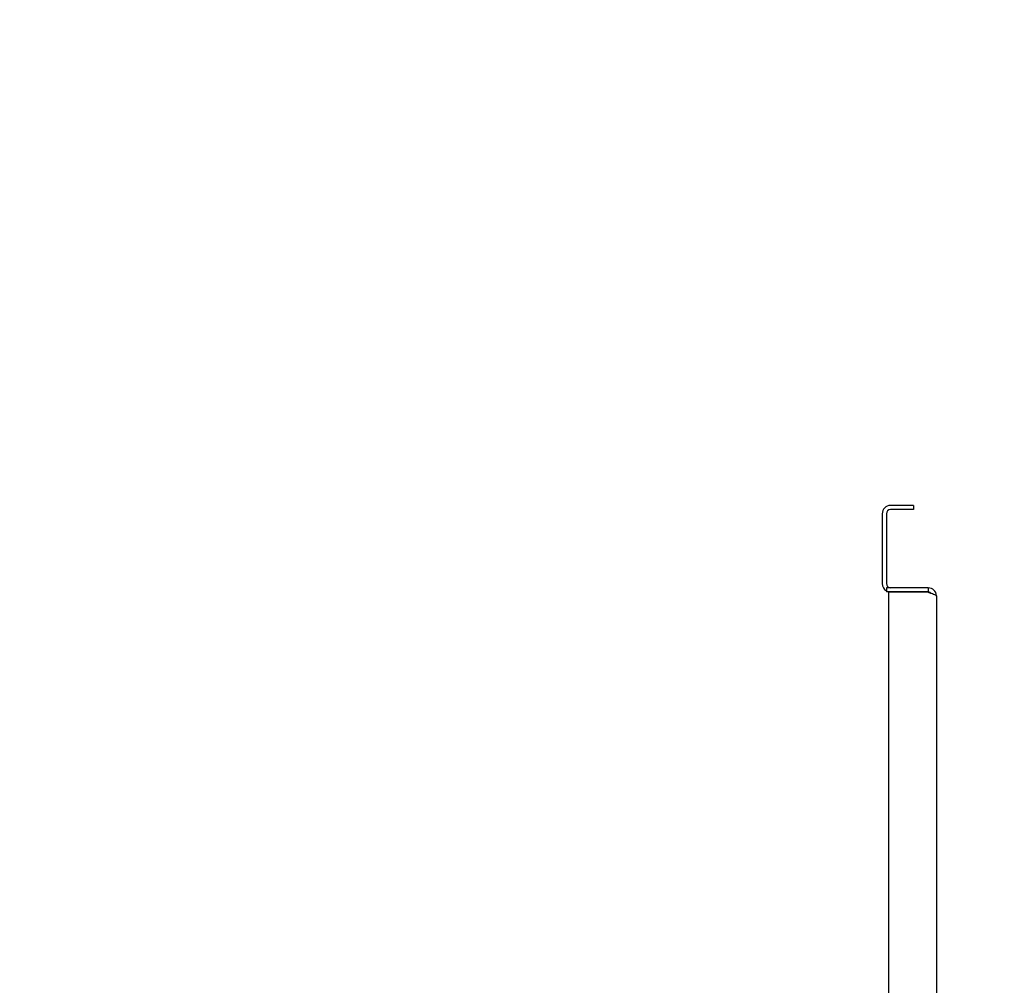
# Model space of a CAD drawing. Extents: x -72 to 51457, y 0 to 26838.
# Tile 121 of 203: x 9238 to 9710, y 9838 to 10301. Entities that reach past the tile are written whole.
import ezdxf
from ezdxf.enums import TextEntityAlignment as Align

# ---------------------------------------------------------------- set-up
doc = ezdxf.new("R2010")
doc.units = 0
doc.header["$LTSCALE"] = 12
for name, pattern in [('LDM', [0]), ('LEA', [0]), ('LFUN', [0]), ('SOLID_THIN', [0])]:
    doc.linetypes.add(name, pattern=pattern)
doc.layers.get('0').update_dxf_attribs({"linetype": 'CONTINUOUS'})
doc.layers.add('4', color=7, linetype='CONTINUOUS')
doc.styles.get("Standard").update_dxf_attribs({"font": 'medtext', "width": 0.75})
doc.styles.add('TDM', font='TXT', dxfattribs={"width": 0.675})
doc.dimstyles.new('MEDDIM1642', dxfattribs={"dimscale": 20, "dimtxt": 6, "dimasz": 3.5, "dimexe": 2.5, "dimexo": 2.5, "dimgap": 1.665, "dimtad": 1, "dimdec": 4, "dimrnd": 1, "dimzin": 12, "dimdsep": 46, "dimtxsty": 'Standard', "dimblk": 'MEDFUNV_7', "dimcen": 30, "dimclrd": 7, "dimclre": 7, "dimclrt": 7, "dimadec": 0, "dimazin": 0, "dimtfac": 0.7, "dimtdec": 4, "dimtmove": 0, "dimatfit": 3, "dimldrblk": 'MEDFUNV_7', "dimfxl": 0, "dimtolj": 1, "dimtzin": 0, "dimarcsym": 0})
doc.dimstyles.new('MEDDIM8157', dxfattribs={"dimscale": 20, "dimtxt": 6, "dimasz": 3.5, "dimexe": 2.5, "dimexo": 2.5, "dimgap": 1.665, "dimtad": 1, "dimdec": 4, "dimrnd": 1, "dimzin": 12, "dimdsep": 46, "dimtxsty": 'Standard', "dimblk": 'MEDFUNV_7', "dimcen": 30, "dimclrd": 7, "dimclre": 7, "dimclrt": 7, "dimadec": 0, "dimazin": 0, "dimtfac": 0.7, "dimtdec": 4, "dimtmove": 0, "dimatfit": 3, "dimldrblk": 'MEDFUNV_7', "dimfxl": 0, "dimtolj": 1, "dimtzin": 0, "dimarcsym": 0})

# ---------------------------------------------------------------- blocks, each defined once
blk = doc.blocks.new('MEDFUNV_6')
at = {"color": 0, "linetype": 'LFUN', "lineweight": -2}
for points in [[(1, 0.1333), (0, 0), (1, -0.1333), (1, 0.1333)], [(1, 0.1111), (0.1667, 0), (1, -0.1111)], [(1, 0.0889), (0.3333, 0), (1, -0.0889)], [(1, 0.0667), (0.5, 0), (1, -0.0667)], [(1, 0.0444), (0.6667, 0), (1, -0.0444)], [(1, 0.0222), (0.8333, 0), (1, -0.0222)]]:
    blk.add_lwpolyline(points, dxfattribs=at)
blk = doc.blocks.new('MEDFUNV_7')
at = {"color": 0, "linetype": 'LFUN', "lineweight": -2}
for points in [[(-1, 0.1333), (0, 0), (-1, -0.1333), (-1, 0.1333)], [(-1, 0.1111), (-0.1667, 0), (-1, -0.1111)], [(-1, 0.0889), (-0.3333, 0), (-1, -0.0889)], [(-1, 0.0667), (-0.5, 0), (-1, -0.0667)], [(-1, 0.0444), (-0.6667, 0), (-1, -0.0444)], [(-1, 0.0222), (-0.8333, 0), (-1, -0.0222)]]:
    blk.add_lwpolyline(points, dxfattribs=at)
blk = doc.blocks.new('MEDCLUMP_DIM_1643_')
at = {"layer": '4', "color": 7, "linetype": 'LEA', "lineweight": 25}
for p, q in [((5834.76, 9566.68), (5834.76, 10860.26)), ((10834.76, 9478.68), (10834.76, 10860.26))]:
    blk.add_line(p, q, dxfattribs=at)
at = {"layer": '4', "color": 7, "linetype": 'LDM', "lineweight": 25}
blk.add_line((5834.76, 10810.26), (10834.76, 10810.26), dxfattribs=at)
at = {"layer": '4', "color": 7, "linetype": 'LDM', "lineweight": 25, "xscale": 70, "yscale": 70, "zscale": 70}
for name, p in [('MEDFUNV_6', (5834.76, 10810.26)), ('MEDFUNV_7', (10834.76, 10810.26))]:
    blk.add_blockref(name, p, dxfattribs=at)
at = {"layer": '4', "color": 7, "lineweight": 25, "style": 'TDM', "width": 0.781579}
blk.add_text('5000', height=120, dxfattribs=at).set_placement((8186.26, 10810.26), align=Align.BOTTOM_LEFT)
blk = doc.blocks.new('*D70')
at = {"lineweight": 0}
blk.add_blockref('MEDCLUMP_DIM_1643_', (0, 0), dxfattribs=at)
blk = doc.blocks.new('MEDCLUMP_DIM_8158_')
at = {"layer": '4', "color": 7, "linetype": 'LEA', "lineweight": 25}
for p, q in [((5834.76, 10690.47), (5834.76, 11104.98)), ((11834.76, 9566.34), (11834.76, 11104.98))]:
    blk.add_line(p, q, dxfattribs=at)
at = {"layer": '4', "color": 7, "linetype": 'LDM', "lineweight": 25}
blk.add_line((5834.76, 11054.98), (11834.76, 11054.98), dxfattribs=at)
at = {"layer": '4', "color": 7, "linetype": 'LDM', "lineweight": 25, "xscale": 70, "yscale": 70, "zscale": 70}
for name, p in [('MEDFUNV_6', (5834.76, 11054.98)), ('MEDFUNV_7', (11834.76, 11054.98))]:
    blk.add_blockref(name, p, dxfattribs=at)
at = {"layer": '4', "color": 7, "lineweight": 25, "style": 'TDM'}
for s, width, p in [('( Option Aquaclean)', 0.748515, (8267.25, 11054.98)), ('6000', 0.781579, (7890.26, 11054.98))]:
    blk.add_text(s, height=120, dxfattribs=dict(at, width=width)).set_placement(p, align=Align.BOTTOM_LEFT)
blk = doc.blocks.new('*D16')
at = {"lineweight": 0}
blk.add_blockref('MEDCLUMP_DIM_8158_', (0, 0), dxfattribs=at)
blk = doc.blocks.new('Türen_Drauf')
at = {"color": 7, "linetype": 'SOLID_THIN', "lineweight": 25}
for p, q in [((9666.26, 10067.68), (9655.26, 10067.68)), ((9666.26, 10065.68), (9655.26, 10065.68)), ((9666.26, 10067.68), (9666.26, 10065.68)), ((9651.26, 10063.68), (9651.26, 10030.18)), ((9653.26, 10063.68), (9653.26, 10030.18)), ((9653.26, 10028.18), (9653.26, 10026.18)), ((9673.26, 10028.18), (9653.26, 10028.18)), ((9673.26, 10026.18), (9653.26, 10026.18)), ((9673.26, 10028.18), (9673.26, 10026.18)), ((9654.26, 10026.01), (9654.26, 9563.36)), ((9673.26, 10026.01), (9654.26, 10026.01)), ((9677.26, 10024.18), (9677.26, 9565.18))]:
    blk.add_line(p, q, dxfattribs=at)
for centre, radius, start, end in [((9655.26, 10063.68), 4, 90, 180), ((9655.26, 10063.68), 2, 90, 180), ((9655.26, 10030.18), 4, 180, 240), ((9655.26, 10030.18), 2, 180, 270)]:
    blk.add_arc(centre, radius, start, end, dxfattribs=at)
for points in [[(9677.26, 10024.18), (9677.11, 10025.63), (9676.82, 10026.3), (9676.03, 10027.06), (9675.27, 10027.79), (9674.45, 10028.12), (9673.26, 10028.18)], [(9674.66, 10025.59), (9674.53, 10025.77), (9674.38, 10025.89), (9674.16, 10025.98), (9673.94, 10026.08), (9673.72, 10026.13), (9673.26, 10026.18)], [(9673.26, 10026.01), (9675.07, 10025.48), (9675.79, 10025.24), (9676.38, 10024.97), (9676.98, 10024.69), (9677.2, 10024.49), (9677.26, 10024.18)]]:
    blk.add_open_spline(points, degree=3, knots=[0, 0, 0, 0, 1, 1, 1, 2, 2, 2, 2], dxfattribs=at)

msp = doc.modelspace()

# ---------------------------------------------------------------- block references
at = {"lineweight": 0}
msp.add_blockref('Türen_Drauf', (0, 0), dxfattribs=at)

# ---------------------------------------------------------------- dimensions: what is measured, and where the dimension line sits
at = {"layer": '4', "color": 7, "linetype": 'LDM', "lineweight": 25}
dim = msp.add_linear_dim(base=(5834.76, 11054.98), p1=(11834.76, 9546.34), p2=(5834.76, 10670.47), text='<> ( Option Aquaclean)', dimstyle='MEDDIM8157', override={"dimscale": 20, "dimdec": 0, "dimblk": 'MEDFUNV_7', "dimclrd": 7, "dimclre": 7, "dimclrt": 7, "dimtzin": 8}, dxfattribs=at)
dim.commit()
dim.dimension.update_dxf_attribs({"geometry": '*D16', "text_midpoint": (8038.76, 11154.98)})
dim = msp.add_linear_dim(base=(5834.76, 10810.26), p1=(10834.76, 9458.68), p2=(5834.76, 9546.68), dimstyle='MEDDIM1642', override={"dimscale": 20, "dimdec": 0, "dimblk": 'MEDFUNV_7', "dimclrd": 7, "dimclre": 7, "dimclrt": 7, "dimtzin": 8}, dxfattribs=at)
dim.commit()
dim.dimension.update_dxf_attribs({"geometry": '*D70', "text_midpoint": (8334.76, 10910.26)})

doc.saveas('drawing.dxf')
